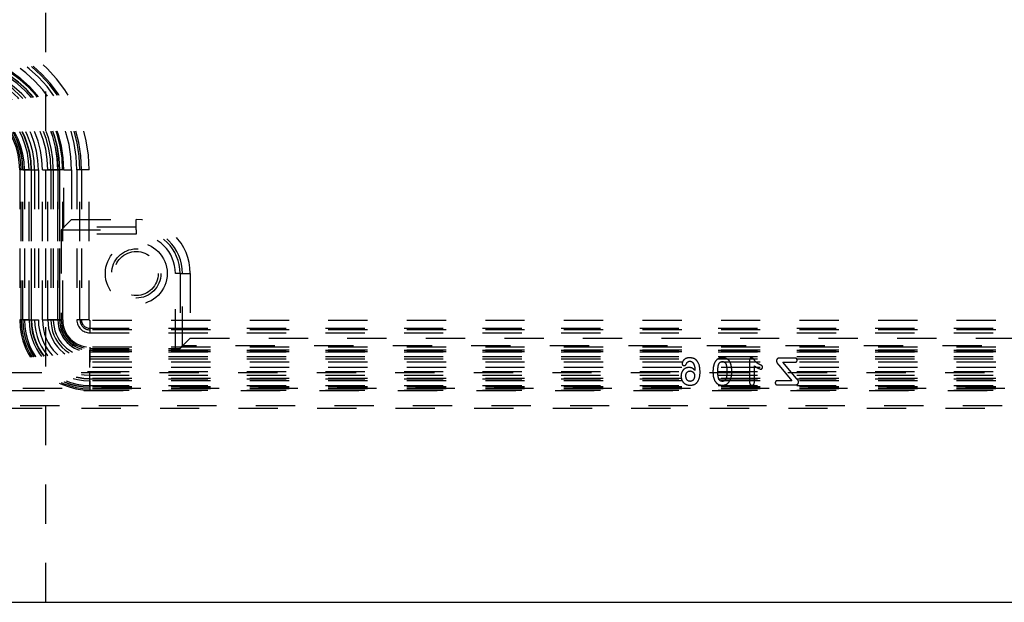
# Model space of a CAD drawing. Header units: inches. Extents: x 220 to 877, y 4 to 174.
# Tile 32 of 256: x 237.48 to 239.99, y 30.18 to 31.66. Entities that reach past the tile are written whole.
import ezdxf

# ---------------------------------------------------------------- set-up
doc = ezdxf.new("R2010")
doc.units = ezdxf.units.IN
doc.header["$LTSCALE"] = 0.5
doc.header["$MEASUREMENT"] = 0
doc.linetypes.add('HIDDEN', pattern=[0.225, 0.15, -0.075])
doc.layers.add('SID-M-H', color=4, linetype='HIDDEN')
doc.layers.add('SID-M-S', color=105, linetype='Continuous')

msp = doc.modelspace()

# ---------------------------------------------------------------- linework, layer by layer
at = {"layer": 'SID-M-H'}
for p, q in [((237.54957, 30.17957), (237.54957, 47.17957)), ((237.49099, 31.28004), (237.48312, 31.28004)), ((237.48312, 31.28004), (237.48312, 30.89815)), ((237.48666, 30.89815), (237.48666, 31.28004)), ((237.49144, 31.28004), (237.48666, 31.28004)), ((237.49517, 31.28004), (237.49099, 31.28004)), ((237.49099, 30.89815), (237.49099, 31.28004)), ((237.49144, 30.89815), (237.49144, 31.28004)), ((237.49144, 31.28004), (237.53066, 31.28004)), ((237.50696, 31.28004), (237.49517, 31.28004)), ((237.49517, 31.28004), (237.49517, 30.89815)), ((237.50696, 30.89815), (237.50696, 31.28004)), ((237.51314, 31.28004), (237.51225, 31.28004)), ((237.51225, 31.28004), (237.51225, 30.89815)), ((237.51314, 30.89815), (237.51314, 31.28004)), ((237.51314, 31.28004), (237.52102, 31.28004)), ((237.52102, 31.28004), (237.52102, 30.89815)), ((237.53066, 31.28004), (237.53066, 30.89815)), ((237.54109, 31.28004), (237.58031, 31.28004)), ((237.54109, 30.89815), (237.54109, 31.28004)), ((237.56253, 31.28004), (237.55466, 31.28004)), ((237.55466, 30.89815), (237.55466, 31.28004)), ((237.56253, 31.28004), (237.56253, 30.89815)), ((237.59553, 31.28004), (237.56253, 31.28004)), ((237.58051, 31.28004), (237.56872, 31.28004)), ((237.56872, 31.28004), (237.56872, 30.89815)), ((237.58031, 31.28004), (237.58031, 30.89815)), ((237.58031, 31.28004), (237.58508, 31.28004)), ((237.58051, 30.89815), (237.58051, 31.28004)), ((237.58051, 31.28004), (237.58469, 31.28004)), ((237.59256, 31.28004), (237.58469, 31.28004)), ((237.58469, 31.28004), (237.58469, 30.89815)), ((237.58508, 30.89815), (237.58508, 31.28004)), ((237.59256, 30.89815), (237.59256, 31.28004)), ((237.59553, 31.13404), (237.59553, 31.28004)), ((237.59553, 31.28004), (237.61521, 31.28004)), ((237.61521, 31.28004), (237.61521, 31.15372)), ((237.63666, 31.28004), (237.62879, 31.28004)), ((237.62879, 31.28004), (237.62879, 30.89815)), ((237.64045, 31.28004), (237.63666, 31.28004)), ((237.63666, 30.89815), (237.63666, 31.28004)), ((237.6601, 31.28004), (237.64045, 31.28004)), ((237.64045, 31.28004), (237.64045, 30.89815)), ((237.6601, 30.89815), (237.6601, 31.28004)), ((237.59553, 31.13404), (237.61521, 31.15372)), ((237.61521, 31.15372), (237.77997, 31.15372)), ((237.77997, 31.13404), (237.77997, 31.15372)), ((237.58899, 31.11589), (237.58899, 30.89815)), ((237.77997, 31.11589), (237.58899, 31.11589)), ((237.59553, 31.13404), (237.5892, 31.1277)), ((237.5892, 31.1277), (237.77997, 31.1277)), ((237.77997, 31.13404), (237.59553, 31.13404)), ((237.77997, 31.1277), (237.77997, 31.13404)), ((237.77997, 31.1277), (237.77997, 31.11589)), ((237.89141, 31.01626), (237.8796, 31.01626)), ((237.8796, 30.82529), (237.8796, 31.01626)), ((237.89141, 31.01626), (237.89141, 30.82549)), ((237.89141, 31.01626), (237.89774, 31.01626)), ((237.89774, 30.83183), (237.89774, 31.01626)), ((237.89774, 31.01626), (237.91742, 31.01626)), ((237.91742, 31.01626), (237.91742, 30.85151)), ((237.49099, 30.89815), (237.48312, 30.89815)), ((237.49144, 30.89815), (237.48666, 30.89815)), ((237.49517, 30.89815), (237.49099, 30.89815)), ((237.49144, 30.89815), (237.53066, 30.89815)), ((237.50696, 30.89815), (237.49517, 30.89815)), ((237.51314, 30.89815), (237.51225, 30.89815)), ((237.51314, 30.89815), (237.52102, 30.89815)), ((237.54109, 30.89815), (237.58031, 30.89815)), ((237.56253, 30.89815), (237.55466, 30.89815)), ((237.58899, 30.89815), (237.56253, 30.89815)), ((237.58051, 30.89815), (237.56872, 30.89815)), ((237.58031, 30.89815), (237.58508, 30.89815)), ((237.58051, 30.89815), (237.58469, 30.89815)), ((237.59256, 30.89815), (237.58469, 30.89815)), ((237.63666, 30.89815), (237.62879, 30.89815)), ((237.64045, 30.89815), (237.63666, 30.89815)), ((237.6601, 30.89815), (237.64045, 30.89815)), ((237.66186, 30.8964), (237.66186, 30.87674)), ((240.96894, 30.8964), (237.66186, 30.8964)), ((237.66186, 30.87674), (240.96894, 30.87674)), ((237.66186, 30.87674), (237.66186, 30.87295)), ((237.66186, 30.87295), (237.66186, 30.86509)), ((240.96894, 30.87295), (237.66186, 30.87295)), ((237.66186, 30.86509), (240.96894, 30.86509)), ((237.89774, 30.83183), (237.91742, 30.85151)), ((237.91742, 30.85151), (240.71338, 30.85151)), ((237.66186, 30.82885), (237.66186, 30.82099)), ((240.96894, 30.82885), (237.66186, 30.82885)), ((237.66186, 30.82529), (237.66186, 30.79883)), ((237.66186, 30.82529), (237.8796, 30.82529)), ((237.66186, 30.8166), (237.66186, 30.82138)), ((240.96894, 30.82138), (237.66186, 30.82138)), ((237.66186, 30.81681), (237.66186, 30.82099)), ((237.66186, 30.82099), (240.96894, 30.82099)), ((237.66186, 30.81681), (237.66186, 30.80501)), ((240.96894, 30.81681), (237.66186, 30.81681)), ((237.66186, 30.77738), (237.66186, 30.8166)), ((237.66186, 30.8166), (240.96894, 30.8166)), ((237.89141, 30.82549), (237.89774, 30.83183)), ((240.73306, 30.83183), (237.89774, 30.83183)), ((237.66186, 30.80501), (240.96894, 30.80501)), ((237.66186, 30.79883), (237.66186, 30.79096)), ((237.66186, 30.79883), (240.96894, 30.79883)), ((240.96894, 30.79096), (237.66186, 30.79096)), ((239.34153, 30.79471), (239.34153, 30.7413)), ((239.45649, 30.80101), (239.41795, 30.80101)), ((239.46139, 30.74891), (239.42658, 30.79038)), ((239.42658, 30.79038), (239.45649, 30.79038)), ((241.33952, 30.76385), (237.29128, 30.76385)), ((240.96894, 30.77738), (237.66186, 30.77738)), ((237.66186, 30.72773), (237.66186, 30.76695)), ((237.66186, 30.76695), (240.96894, 30.76695)), ((239.35393, 30.73941), (239.35393, 30.78152)), ((239.41674, 30.7824), (239.44928, 30.74343)), ((237.66186, 30.75732), (240.96894, 30.75732)), ((237.66186, 30.74944), (237.66186, 30.75732)), ((240.96894, 30.74944), (237.66186, 30.74944)), ((237.66186, 30.74944), (237.66186, 30.74855)), ((237.66186, 30.74855), (240.96894, 30.74855)), ((240.96894, 30.74326), (237.66186, 30.74326)), ((237.66186, 30.74326), (237.66186, 30.73146)), ((239.44928, 30.74343), (239.41342, 30.74343)), ((237.2463, 30.71891), (241.3845, 30.71891)), ((237.29128, 30.72449), (241.33952, 30.72449)), ((237.66186, 30.73146), (237.66186, 30.72728)), ((237.66186, 30.73146), (240.96894, 30.73146)), ((240.96894, 30.72773), (237.66186, 30.72773)), ((237.66186, 30.72773), (237.66186, 30.72296)), ((240.96894, 30.72728), (237.66186, 30.72728)), ((237.66186, 30.72728), (237.66186, 30.71942)), ((240.96894, 30.72296), (237.66186, 30.72296)), ((237.66186, 30.71942), (240.96894, 30.71942)), ((239.41342, 30.7328), (239.45742, 30.7328)), ((237.24048, 30.67374), (241.39032, 30.67374)), ((237.24053, 30.67374), (241.39027, 30.67374)), ((241.3845, 30.67957), (237.2463, 30.67957))]:
    msp.add_line(p, q, dxfattribs=at)
for radius in [0.07874, 0.06271, 0.05612]:
    msp.add_circle((237.77997, 31.01626), radius, dxfattribs=at)
for centre, radius, start, end in [((237.29571, 31.28004), 0.36439, 0, 90), ((237.29571, 31.28004), 0.34473, 0, 90), ((237.29571, 31.28004), 0.34094, 0, 90), ((237.29571, 31.28004), 0.33308, 0, 90), ((237.29571, 31.28004), 0.3195, 0, 90), ((237.29571, 31.28004), 0.29982, 0, 90), ((237.29571, 31.28004), 0.29684, 0, 90), ((237.29571, 31.28004), 0.28937, 0, 90), ((237.29571, 31.28004), 0.28898, 0, 90), ((237.29571, 31.28004), 0.2848, 0, 90), ((237.29571, 31.28004), 0.28459, 0, 90), ((237.29571, 31.28004), 0.273, 0, 90), ((237.29571, 31.28004), 0.26682, 0, 90), ((237.29571, 31.28004), 0.25895, 0, 90), ((237.29571, 31.28004), 0.24537, 0, 90), ((237.29571, 31.28004), 0.23494, 0, 90), ((237.29571, 31.28004), 0.2253, 0, 90), ((237.29571, 31.28004), 0.21743, 0, 90), ((237.29571, 31.28004), 0.21654, 0, 90), ((237.29571, 31.28004), 0.21125, 0, 90), ((237.29571, 31.28004), 0.19945, 0, 90), ((237.29571, 31.28004), 0.19572, 0, 90), ((237.29571, 31.28004), 0.19527, 0, 90), ((237.29571, 31.28004), 0.19094, 0, 90), ((237.29571, 31.28004), 0.18741, 0, 90), ((237.77997, 31.01626), 0.13745, 0, 90), ((237.77997, 31.01626), 0.11777, 0, 90), ((237.77997, 31.01626), 0.11144, 0, 90), ((237.77997, 31.01626), 0.09963, 0, 90), ((237.66186, 30.89815), 0.17873, 180, 270), ((237.66186, 30.89815), 0.1752, 180, 270), ((237.66186, 30.89815), 0.17087, 180, 270), ((237.66186, 30.89815), 0.17042, 180, 270), ((237.66186, 30.89815), 0.16669, 180, 270), ((237.66186, 30.89815), 0.15489, 180, 270), ((237.66186, 30.89815), 0.14961, 180, 270), ((237.66186, 30.89815), 0.14871, 180, 270), ((237.66186, 30.89815), 0.14084, 180, 270), ((237.66186, 30.89815), 0.1312, 180, 270), ((237.66186, 30.89815), 0.12077, 180, 270), ((237.66186, 30.89815), 0.10719, 180, 270), ((237.66186, 30.89815), 0.09932, 180, 270), ((237.66186, 30.89815), 0.09314, 180, 270), ((237.66186, 30.89815), 0.08155, 180, 270), ((237.66186, 30.89815), 0.08134, 180, 270), ((237.66186, 30.89815), 0.07716, 180, 270), ((237.66186, 30.89815), 0.07677, 180, 270), ((237.66186, 30.89815), 0.07286, 180, 270), ((237.66186, 30.89815), 0.0693, 180, 270), ((237.66186, 30.89815), 0.03306, 180, 270), ((237.66186, 30.89815), 0.0252, 180, 270), ((237.66186, 30.89815), 0.02141, 180, 270), ((237.66186, 30.89815), 0.00175, 180, 270)]:
    msp.add_arc(centre, radius, start, end, dxfattribs=at)
for centre, major_axis, start_param, end_param in [((237.5892, 31.11589), (0, 0.01181), 0.0174533, 1.5707963), ((237.8796, 30.8255), (0.01181, 0), 4.712389, 6.265732)]:
    msp.add_ellipse(centre, major_axis=major_axis, ratio=0.0174551, start_param=start_param, end_param=end_param, dxfattribs=at)
for points, knots in [([(239.18944, 30.80189), (239.18689, 30.8017), (239.18179, 30.80131), (239.17549, 30.79776), (239.17098, 30.79278), (239.17019, 30.78882), (239.1698, 30.78685)], [0, 0, 0, 0, 0.2806003, 0.5608357, 0.7809833, 1, 1, 1, 1]), ([(239.18944, 30.80189), (239.18689, 30.8017), (239.18179, 30.80131), (239.17549, 30.79776), (239.17098, 30.79278), (239.17019, 30.78882), (239.1698, 30.78685)], [0, 0, 0, 0, 0.2806003, 0.5608357, 0.7809833, 1, 1, 1, 1]), ([(239.181, 30.78665), (239.18145, 30.78764), (239.18236, 30.78961), (239.18466, 30.79165), (239.1872, 30.79286), (239.1889, 30.79298), (239.18975, 30.79303)], [0, 0, 0, 0, 0.27994585, 0.55983536, 0.779851, 1, 1, 1, 1]), ([(239.21574, 30.76537), (239.21516, 30.77405), (239.21444, 30.78493), (239.20689, 30.79524), (239.20016, 30.80064), (239.19373, 30.80139), (239.18944, 30.80189)], [0, 0, 0, 0, 0.4990533, 0.6248367, 0.7505217, 1, 1, 1, 1]), ([(239.21574, 30.76537), (239.21516, 30.77405), (239.21444, 30.78493), (239.20689, 30.79524), (239.20016, 30.80064), (239.19373, 30.80139), (239.18944, 30.80189)], [0, 0, 0, 0, 0.4990533, 0.6248367, 0.7505217, 1, 1, 1, 1]), ([(239.18975, 30.79303), (239.19076, 30.79292), (239.19278, 30.79269), (239.19603, 30.7909), (239.1977, 30.78889), (239.19872, 30.78766)], [0, 0, 0, 0, 0.2800099, 0.5605069, 1, 1, 1, 1]), ([(239.27277, 30.80189), (239.27031, 30.80171), (239.26541, 30.80135), (239.25736, 30.79716), (239.25408, 30.79167), (239.25208, 30.78831)], [0, 0, 0, 0, 0.2808063, 0.561073, 1, 1, 1, 1]), ([(239.27277, 30.80189), (239.27031, 30.80171), (239.26541, 30.80135), (239.25736, 30.79716), (239.25408, 30.79167), (239.25208, 30.78831)], [0, 0, 0, 0, 0.2808063, 0.561073, 1, 1, 1, 1]), ([(239.26092, 30.76746), (239.26097, 30.77254), (239.26105, 30.78016), (239.26433, 30.78888), (239.26872, 30.79187), (239.27128, 30.79206), (239.27256, 30.79215)], [0, 0, 0, 0, 0.5015325, 0.7504334, 0.8749654, 1, 1, 1, 1]), ([(239.26092, 30.76746), (239.26097, 30.77254), (239.26105, 30.78016), (239.26433, 30.78888), (239.26872, 30.79187), (239.27128, 30.79206), (239.27256, 30.79215)], [0, 0, 0, 0, 0.5015325, 0.7504334, 0.8749654, 1, 1, 1, 1]), ([(239.27256, 30.79215), (239.27385, 30.79204), (239.27643, 30.79184), (239.28076, 30.78869), (239.2837, 30.77981), (239.28385, 30.77218), (239.28395, 30.76708)], [0, 0, 0, 0, 0.12505209, 0.24962867, 0.49848399, 1, 1, 1, 1]), ([(239.27256, 30.79215), (239.27385, 30.79204), (239.27643, 30.79184), (239.28076, 30.78869), (239.2837, 30.77981), (239.28385, 30.77218), (239.28395, 30.76708)], [0, 0, 0, 0, 0.12505209, 0.24962867, 0.49848399, 1, 1, 1, 1]), ([(239.29338, 30.7879), (239.29228, 30.79013), (239.29009, 30.7946), (239.28314, 30.80063), (239.2767, 30.80142), (239.27277, 30.80189)], [0, 0, 0, 0, 0.2811103, 0.5616379, 1, 1, 1, 1]), ([(239.29338, 30.7879), (239.29228, 30.79013), (239.29009, 30.7946), (239.28314, 30.80063), (239.2767, 30.80142), (239.27277, 30.80189)], [0, 0, 0, 0, 0.2811103, 0.5616379, 1, 1, 1, 1]), ([(239.34686, 30.80189), (239.34592, 30.80175), (239.34402, 30.80145), (239.34183, 30.7986), (239.34165, 30.79618), (239.34153, 30.79471)], [0, 0, 0, 0, 0.2790646, 0.5593318, 1, 1, 1, 1]), ([(239.36813, 30.7843), (239.36339, 30.78688), (239.35677, 30.79048), (239.35216, 30.7989), (239.34859, 30.80092), (239.34686, 30.80189)], [0, 0, 0, 0, 0.56579936, 0.78976537, 1, 1, 1, 1]), ([(239.36813, 30.7843), (239.36339, 30.78688), (239.35677, 30.79048), (239.35216, 30.7989), (239.34859, 30.80092), (239.34686, 30.80189)], [0, 0, 0, 0, 0.56579936, 0.78976537, 1, 1, 1, 1]), ([(239.41795, 30.80101), (239.41685, 30.80096), (239.41467, 30.80086), (239.41189, 30.79925), (239.4106, 30.79665), (239.4105, 30.79493), (239.41046, 30.79407)], [0, 0, 0, 0, 0.2808981, 0.5592517, 0.7792708, 1, 1, 1, 1]), ([(239.41046, 30.79407), (239.41057, 30.7925), (239.41075, 30.7899), (239.41294, 30.78702), (239.41478, 30.78468), (239.41609, 30.78316), (239.41674, 30.7824)], [0, 0, 0, 0, 0.3385401, 0.5587446, 0.7793698, 1, 1, 1, 1]), ([(239.46283, 30.79557), (239.46274, 30.79646), (239.46254, 30.79823), (239.46074, 30.80014), (239.45858, 30.80092), (239.45719, 30.80098), (239.45649, 30.80101)], [0, 0, 0, 0, 0.2794928, 0.5582443, 0.7788061, 1, 1, 1, 1]), ([(239.45649, 30.79038), (239.45736, 30.79042), (239.45909, 30.7905), (239.46133, 30.79162), (239.46265, 30.79352), (239.46277, 30.79488), (239.46283, 30.79557)], [0, 0, 0, 0, 0.2807802, 0.5599744, 0.7798916, 1, 1, 1, 1]), ([(239.18755, 30.77709), (239.1844, 30.77669), (239.1781, 30.77589), (239.1713, 30.76975), (239.16765, 30.76243), (239.16723, 30.7575), (239.16702, 30.75503)], [0, 0, 0, 0, 0.2793577, 0.5586942, 0.7793005, 1, 1, 1, 1]), ([(239.18755, 30.77709), (239.1844, 30.77669), (239.1781, 30.77589), (239.1713, 30.76975), (239.16765, 30.76243), (239.16723, 30.7575), (239.16702, 30.75503)], [0, 0, 0, 0, 0.2793577, 0.5586942, 0.7793005, 1, 1, 1, 1]), ([(239.1698, 30.78685), (239.16991, 30.7861), (239.17011, 30.7846), (239.17147, 30.78292), (239.17313, 30.78185), (239.17432, 30.78176), (239.17491, 30.78171)], [0, 0, 0, 0, 0.2793838, 0.5592624, 0.7795939, 1, 1, 1, 1]), ([(239.17491, 30.78171), (239.17569, 30.78182), (239.17725, 30.78202), (239.17962, 30.7837), (239.18048, 30.78553), (239.181, 30.78665)], [0, 0, 0, 0, 0.2801494, 0.5606414, 1, 1, 1, 1]), ([(239.17942, 30.75512), (239.17954, 30.75691), (239.17977, 30.76048), (239.18225, 30.76497), (239.18608, 30.76775), (239.18889, 30.76807), (239.19029, 30.76823)], [0, 0, 0, 0, 0.2806581, 0.5602691, 0.7801669, 1, 1, 1, 1]), ([(239.17942, 30.75512), (239.17954, 30.75691), (239.17977, 30.76048), (239.18225, 30.76497), (239.18608, 30.76775), (239.18889, 30.76807), (239.19029, 30.76823)], [0, 0, 0, 0, 0.2806581, 0.5602691, 0.7801669, 1, 1, 1, 1]), ([(239.2027, 30.76967), (239.20033, 30.77204), (239.19608, 30.77628), (239.19016, 30.77684), (239.18755, 30.77709)], [0, 0, 0, 0, 0.55938789, 1, 1, 1, 1]), ([(239.2027, 30.76967), (239.20033, 30.77204), (239.19608, 30.77628), (239.19016, 30.77684), (239.18755, 30.77709)], [0, 0, 0, 0, 0.55938789, 1, 1, 1, 1]), ([(239.19029, 30.76823), (239.19203, 30.76798), (239.19552, 30.76746), (239.19928, 30.76405), (239.20129, 30.75997), (239.20148, 30.75722), (239.20157, 30.75584)], [0, 0, 0, 0, 0.279333, 0.5586818, 0.7791895, 1, 1, 1, 1]), ([(239.19029, 30.76823), (239.19203, 30.76798), (239.19552, 30.76746), (239.19928, 30.76405), (239.20129, 30.75997), (239.20148, 30.75722), (239.20157, 30.75584)], [0, 0, 0, 0, 0.279333, 0.5586818, 0.7791895, 1, 1, 1, 1]), ([(239.19057, 30.73191), (239.19352, 30.73215), (239.19943, 30.73263), (239.20719, 30.73747), (239.21462, 30.74825), (239.21528, 30.75831), (239.21574, 30.76537)], [0, 0, 0, 0, 0.1870535, 0.3736537, 0.5606263, 1, 1, 1, 1]), ([(239.19057, 30.73191), (239.19352, 30.73215), (239.19943, 30.73263), (239.20719, 30.73747), (239.21462, 30.74825), (239.21528, 30.75831), (239.21574, 30.76537)], [0, 0, 0, 0, 0.1870535, 0.3736537, 0.5606263, 1, 1, 1, 1]), ([(239.19872, 30.78766), (239.2, 30.78443), (239.20229, 30.77863), (239.20258, 30.77242), (239.2027, 30.76967)], [0, 0, 0, 0, 0.5583718, 1, 1, 1, 1]), ([(239.19872, 30.78766), (239.2, 30.78443), (239.20229, 30.77863), (239.20258, 30.77242), (239.2027, 30.76967)], [0, 0, 0, 0, 0.5583718, 1, 1, 1, 1]), ([(239.25208, 30.78831), (239.25084, 30.78434), (239.24862, 30.77724), (239.24855, 30.76981), (239.24852, 30.76653)], [0, 0, 0, 0, 0.5591559, 1, 1, 1, 1]), ([(239.25208, 30.78831), (239.25084, 30.78434), (239.24862, 30.77724), (239.24855, 30.76981), (239.24852, 30.76653)], [0, 0, 0, 0, 0.5591559, 1, 1, 1, 1]), ([(239.24852, 30.76653), (239.24852, 30.76209), (239.24852, 30.75417), (239.25147, 30.74685), (239.25277, 30.74364)], [0, 0, 0, 0, 0.5608269, 1, 1, 1, 1]), ([(239.24852, 30.76653), (239.24852, 30.76209), (239.24852, 30.75417), (239.25147, 30.74685), (239.25277, 30.74364)], [0, 0, 0, 0, 0.5608269, 1, 1, 1, 1]), ([(239.27246, 30.74166), (239.27114, 30.74176), (239.26849, 30.74197), (239.26414, 30.74533), (239.26102, 30.75435), (239.26096, 30.76221), (239.26092, 30.76746)], [0, 0, 0, 0, 0.1248893, 0.2493346, 0.4984395, 1, 1, 1, 1]), ([(239.27246, 30.74166), (239.27114, 30.74176), (239.26849, 30.74197), (239.26414, 30.74533), (239.26102, 30.75435), (239.26096, 30.76221), (239.26092, 30.76746)], [0, 0, 0, 0, 0.1248893, 0.2493346, 0.4984395, 1, 1, 1, 1]), ([(239.28395, 30.76708), (239.28389, 30.7619), (239.2838, 30.75415), (239.28068, 30.74528), (239.27638, 30.74198), (239.27377, 30.74176), (239.27246, 30.74166)], [0, 0, 0, 0, 0.5014866, 0.7506184, 0.8751054, 1, 1, 1, 1]), ([(239.28395, 30.76708), (239.28389, 30.7619), (239.2838, 30.75415), (239.28068, 30.74528), (239.27638, 30.74198), (239.27377, 30.74176), (239.27246, 30.74166)], [0, 0, 0, 0, 0.5014866, 0.7506184, 0.8751054, 1, 1, 1, 1]), ([(239.29635, 30.76574), (239.29631, 30.76995), (239.29625, 30.77747), (239.29425, 30.78472), (239.29338, 30.7879)], [0, 0, 0, 0, 0.5603687, 1, 1, 1, 1]), ([(239.29635, 30.76574), (239.29631, 30.76995), (239.29625, 30.77747), (239.29425, 30.78472), (239.29338, 30.7879)], [0, 0, 0, 0, 0.5603687, 1, 1, 1, 1]), ([(239.29365, 30.74723), (239.29458, 30.75063), (239.29622, 30.7567), (239.29631, 30.76298), (239.29635, 30.76574)], [0, 0, 0, 0, 0.5595589, 1, 1, 1, 1]), ([(239.29365, 30.74723), (239.29458, 30.75063), (239.29622, 30.7567), (239.29631, 30.76298), (239.29635, 30.76574)], [0, 0, 0, 0, 0.5595589, 1, 1, 1, 1]), ([(239.35393, 30.78152), (239.35667, 30.77939), (239.36155, 30.77561), (239.36736, 30.77356), (239.3699, 30.77266)], [0, 0, 0, 0, 0.5620984, 1, 1, 1, 1]), ([(239.35393, 30.78152), (239.35667, 30.77939), (239.36155, 30.77561), (239.36736, 30.77356), (239.3699, 30.77266)], [0, 0, 0, 0, 0.5620984, 1, 1, 1, 1]), ([(239.37491, 30.77786), (239.3748, 30.77883), (239.37458, 30.78077), (239.37154, 30.78263), (239.36943, 30.78367), (239.36813, 30.7843)], [0, 0, 0, 0, 0.278135, 0.5576305, 1, 1, 1, 1]), ([(239.3699, 30.77266), (239.37065, 30.77277), (239.37214, 30.77299), (239.37373, 30.77445), (239.37474, 30.7761), (239.37486, 30.77728), (239.37491, 30.77786)], [0, 0, 0, 0, 0.2789895, 0.5592065, 0.7797154, 1, 1, 1, 1]), ([(239.16702, 30.75503), (239.16741, 30.75157), (239.16817, 30.74465), (239.17448, 30.73685), (239.18242, 30.73254), (239.18785, 30.73212), (239.19057, 30.73191)], [0, 0, 0, 0, 0.2797367, 0.5590716, 0.7794188, 1, 1, 1, 1]), ([(239.16702, 30.75503), (239.16741, 30.75157), (239.16817, 30.74465), (239.17448, 30.73685), (239.18242, 30.73254), (239.18785, 30.73212), (239.19057, 30.73191)], [0, 0, 0, 0, 0.2797367, 0.5590716, 0.7794188, 1, 1, 1, 1]), ([(239.19019, 30.74166), (239.18839, 30.74194), (239.18478, 30.74249), (239.18022, 30.74764), (239.17973, 30.75229), (239.17942, 30.75512)], [0, 0, 0, 0, 0.27955554, 0.56016328, 1, 1, 1, 1]), ([(239.19019, 30.74166), (239.18839, 30.74194), (239.18478, 30.74249), (239.18022, 30.74764), (239.17973, 30.75229), (239.17942, 30.75512)], [0, 0, 0, 0, 0.27955554, 0.56016328, 1, 1, 1, 1]), ([(239.20157, 30.75584), (239.20143, 30.75394), (239.20115, 30.75015), (239.19852, 30.74545), (239.19468, 30.74218), (239.19169, 30.74183), (239.19019, 30.74166)], [0, 0, 0, 0, 0.2806322, 0.5605421, 0.7803737, 1, 1, 1, 1]), ([(239.20157, 30.75584), (239.20143, 30.75394), (239.20115, 30.75015), (239.19852, 30.74545), (239.19468, 30.74218), (239.19169, 30.74183), (239.19019, 30.74166)], [0, 0, 0, 0, 0.2806322, 0.5605421, 0.7803737, 1, 1, 1, 1]), ([(239.25277, 30.74364), (239.25431, 30.74138), (239.25685, 30.73766), (239.26207, 30.73415), (239.26704, 30.73223), (239.27055, 30.73202), (239.27231, 30.73191)], [0, 0, 0, 0, 0.3395908, 0.5597942, 0.7798639, 1, 1, 1, 1]), ([(239.25277, 30.74364), (239.25431, 30.74138), (239.25685, 30.73766), (239.26207, 30.73415), (239.26704, 30.73223), (239.27055, 30.73202), (239.27231, 30.73191)], [0, 0, 0, 0, 0.3395908, 0.5597942, 0.7798639, 1, 1, 1, 1]), ([(239.27231, 30.73191), (239.27492, 30.73217), (239.28013, 30.73268), (239.28843, 30.73764), (239.29167, 30.7436), (239.29365, 30.74723)], [0, 0, 0, 0, 0.2805549, 0.5610884, 1, 1, 1, 1]), ([(239.27231, 30.73191), (239.27492, 30.73217), (239.28013, 30.73268), (239.28843, 30.73764), (239.29167, 30.7436), (239.29365, 30.74723)], [0, 0, 0, 0, 0.2805549, 0.5610884, 1, 1, 1, 1]), ([(239.34153, 30.7413), (239.34162, 30.73912), (239.34174, 30.7364), (239.34344, 30.73367), (239.34506, 30.73222), (239.34669, 30.73203), (239.34777, 30.73191)], [0, 0, 0, 0, 0.4994223, 0.6253103, 0.75077, 1, 1, 1, 1]), ([(239.34777, 30.73191), (239.34881, 30.73203), (239.35087, 30.73227), (239.35361, 30.7351), (239.35381, 30.73778), (239.35393, 30.73941)], [0, 0, 0, 0, 0.2803505, 0.56001, 1, 1, 1, 1]), ([(239.41342, 30.74343), (239.41255, 30.7434), (239.41082, 30.74333), (239.40855, 30.74225), (239.40722, 30.74034), (239.40713, 30.73897), (239.40708, 30.73828)], [0, 0, 0, 0, 0.2809714, 0.5600183, 0.7796273, 1, 1, 1, 1]), ([(239.45742, 30.7328), (239.45867, 30.73286), (239.46116, 30.73297), (239.46436, 30.73462), (239.46619, 30.7374), (239.46635, 30.73936), (239.46643, 30.74034)], [0, 0, 0, 0, 0.28084582, 0.55985986, 0.77970188, 1, 1, 1, 1]), ([(239.46643, 30.74034), (239.46631, 30.74129), (239.46606, 30.7432), (239.46389, 30.74591), (239.46234, 30.74777), (239.46139, 30.74891)], [0, 0, 0, 0, 0.278669, 0.5588367, 1, 1, 1, 1]), ([(239.40708, 30.73828), (239.40717, 30.73738), (239.40733, 30.7356), (239.40965, 30.73308), (239.41199, 30.7329), (239.41342, 30.7328)], [0, 0, 0, 0, 0.28082924, 0.56052513, 1, 1, 1, 1])]:
    msp.add_open_spline(points, degree=3, knots=knots, dxfattribs=at)
at = {"layer": 'SID-M-S'}
msp.add_line((224.04957, 30.17957), (257.54957, 30.17957), dxfattribs=at)

doc.saveas('drawing.dxf')
